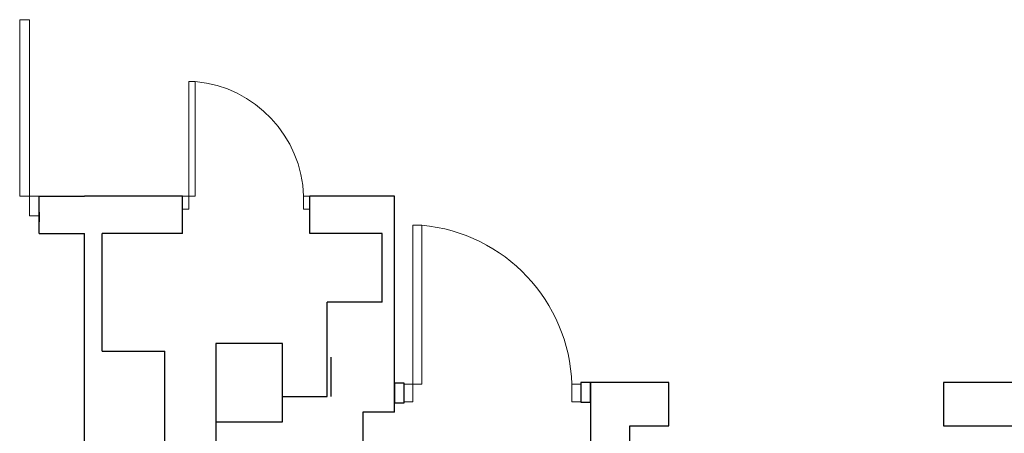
# Model space of a CAD drawing. Header units: millimetres. Extents: x 6612728327 to 6612744462, y 5733542327 to 5733552841.
# Tile 108 of 123: x 6612741708 to 6612742209, y 5733546709 to 5733546920. Entities that reach past the tile are written whole.
import ezdxf

# ---------------------------------------------------------------- set-up
doc = ezdxf.new("R2010")
doc.units = ezdxf.units.MM
doc.header["$MEASUREMENT"] = 0
doc.layers.add('!!!!_SCIANY GRUBE', color=7, linetype='Continuous')
doc.layers.add('dwa_DRZWI', color=7, linetype='Continuous')

msp = doc.modelspace()

# ---------------------------------------------------------------- linework, layer by layer
at = {"layer": '!!!!_SCIANY GRUBE', "color": 7, "lineweight": 30}
for p, q in [((6612741717.516494, 5733546829.844686), (6612741740.516494, 5733546829.844686)), ((6612741717.516494, 5733546810.844686), (6612741717.516494, 5733546829.844686)), ((6612741717.516494, 5733546810.844686), (6612741717.516494, 5733546829.844686)), ((6612741790.516494, 5733546829.844686), (6612741740.516494, 5733546829.844686)), ((6612741790.516494, 5733546810.844686), (6612741790.516494, 5733546829.844686)), ((6612741898.516494, 5733546829.844686), (6612741855.516493, 5733546829.844686)), ((6612741855.516493, 5733546810.844686), (6612741855.516493, 5733546829.844686)), ((6612741898.516494, 5733546735.844685), (6612741898.516494, 5733546829.844686)), ((6612741717.516494, 5733546821.844686), (6612741717.516494, 5733546816.844686)), ((6612741717.516494, 5733546810.844686), (6612741740.516494, 5733546810.844686)), ((6612741740.516494, 5733546690.844685), (6612741740.516494, 5733546810.844686)), ((6612741790.516494, 5733546810.844686), (6612741749.516493, 5733546810.844686)), ((6612741749.516493, 5733546750.844686), (6612741749.516493, 5733546810.844686)), ((6612741892.277414, 5733546810.844686), (6612741855.516493, 5733546810.844686)), ((6612741892.277414, 5733546775.844685), (6612741892.277414, 5733546810.844686)), ((6612741864.277414, 5733546727.844686), (6612741864.277414, 5733546775.844685)), ((6612741892.277414, 5733546775.844685), (6612741864.277414, 5733546775.844685)), ((6612741749.516493, 5733546750.844686), (6612741781.516493, 5733546750.844686)), ((6612741781.516493, 5733546702.844685), (6612741781.516493, 5733546750.844686)), ((6612741841.516494, 5733546754.844686), (6612741807.516494, 5733546754.844686)), ((6612741807.516494, 5733546754.844686), (6612741807.516494, 5733546714.844685)), ((6612741841.516494, 5733546714.844685), (6612741841.516494, 5733546754.844686)), ((6612741866.277414, 5733546727.844686), (6612741866.277414, 5733546747.844685)), ((6612741898.516494, 5733546719.844685), (6612741898.516494, 5733546735.844685)), ((6612741898.516494, 5733546731.890153), (6612741898.516494, 5733546726.890154)), ((6612741841.516494, 5733546727.844686), (6612741864.277414, 5733546727.844686)), ((6612741898.516494, 5733546719.844685), (6612741882.516494, 5733546719.844685)), ((6612741882.516494, 5733546719.844685), (6612741882.516494, 5733546695.844685)), ((6612741807.516494, 5733546714.844685), (6612741841.516494, 5733546714.844685)), ((6612741807.516494, 5733546714.844685), (6612741807.516494, 5733546702.844685))]:
    msp.add_line(p, q, dxfattribs=at)
for points in [[(6612741903.516493, 5733546734.552673), (6612741898.516493, 5733546734.552673), (6612741898.516493, 5733546724.552673), (6612741903.516493, 5733546724.552673)], [(6612741998.516493, 5733546734.844814), (6612741993.516493, 5733546734.844814), (6612741993.516493, 5733546724.844814), (6612741998.516493, 5733546724.844814)], [(6612741998.516687, 5733546734.844814), (6612741998.516493, 5733546410.844685), (6612742255.516494, 5733546410.844685), (6612742255.515914, 5733546734.844685), (6612742178.516493, 5733546734.844796), (6612742178.516493, 5733546712.844685), (6612742235.516494, 5733546712.844685), (6612742235.516494, 5733546430.844685), (6612742018.516494, 5733546430.844685), (6612742018.516494, 5733546712.844685), (6612742038.516494, 5733546712.844685), (6612742038.533265, 5733546734.844743)]]:
    msp.add_lwpolyline(points, close=True, dxfattribs=at)
at = {"layer": 'dwa_DRZWI', "color": 7, "lineweight": 20}
for points in [[(6612741712.516323, 5733546919.888453), (6612741712.516484, 5733546829.844855), (6612741707.516484, 5733546829.844847), (6612741707.516323, 5733546919.888444)], [(6612741793.766598, 5733546888.373017), (6612741793.766494, 5733546829.844679), (6612741797.016494, 5733546829.844673), (6612741797.016598, 5733546888.373013)], [(6612741717.516484, 5733546829.844864), (6612741717.516501, 5733546819.844864), (6612741712.516502, 5733546819.844855), (6612741712.516484, 5733546829.844855)], [(6612741790.516494, 5733546829.844686), (6612741790.516481, 5733546823.344686), (6612741793.766481, 5733546823.344679), (6612741793.766494, 5733546829.844679)], [(6612741852.266493, 5733546829.844575), (6612741852.266481, 5733546823.344575), (6612741855.516481, 5733546823.344569), (6612741855.516493, 5733546829.844569)], [(6612741908.016646, 5733546815.091903), (6612741908.0165, 5733546734.052666), (6612741912.5165, 5733546734.052657), (6612741912.516645, 5733546815.091895)], [(6612741903.5165, 5733546734.052673), (6612741903.516485, 5733546725.052673), (6612741908.016485, 5733546725.052665), (6612741908.0165, 5733546734.052666)], [(6612741989.016501, 5733546734.052521), (6612741989.016485, 5733546725.052521), (6612741993.516485, 5733546725.052512), (6612741993.5165, 5733546734.052512)]]:
    msp.add_lwpolyline(points, close=True, dxfattribs=at)
for centre, radius in [((6612741791.508242, 5733546827.834015), 60.791508), ((6612741904.889692, 5733546731.268669), 84.172857)]:
    msp.add_arc(centre, radius, 1.89531757, 84.76297738, dxfattribs=at)

doc.saveas('drawing.dxf')
